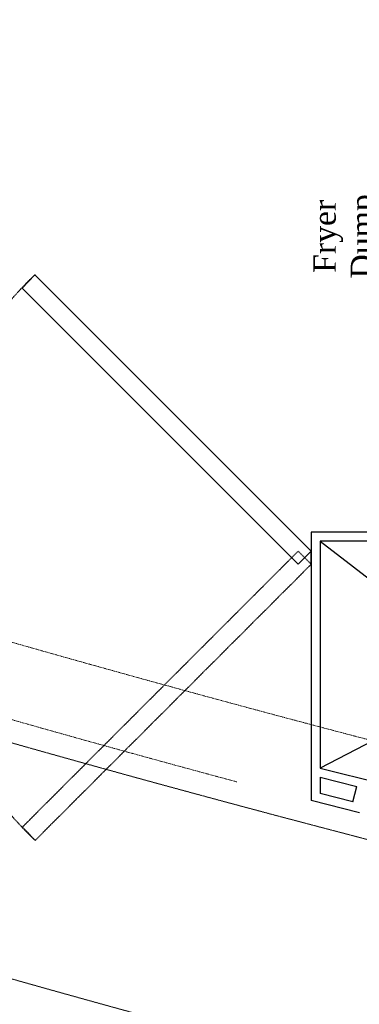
# Model space of a CAD drawing. Header units: inches. Extents: x 1703 to 137267, y -37098 to 14102.
# Tile 16 of 139: x 17730 to 18415, y 1683 to 3666. Entities that reach past the tile are written whole.
import ezdxf

# ---------------------------------------------------------------- set-up
doc = ezdxf.new("R2010")
doc.units = ezdxf.units.IN
doc.header["$MEASUREMENT"] = 0
for name, pattern in [('HIDDEN', [0.375, 0.25, -0.125]), ('LEVEL-F-OVERALL LAYOUT$0$HIDDEN', [0.375, 0.25, -0.125]), ('LEVEL-F-OVERALL LAYOUT$0$Hidden 2mm', [3, 2, -1])]:
    doc.linetypes.add(name, pattern=pattern)
for name, color, linetype in [('A-ANNO-DIMS-30', 7, 'Continuous'), ('DOOR', 7, 'Continuous'), ('EQUIPMENT', 1, 'Continuous')]:
    doc.layers.add(name, color=color, linetype=linetype)
for name, color, linetype, lineweight in [('EQ', 252, 'Continuous', 25), ('L1', 171, 'Continuous', 13), ('LEVEL-F-OVERALL LAYOUT$0$A-DETL', 251, 'Continuous', 15), ('LEVEL-F-OVERALL LAYOUT$0$A-WALL-FULL-EXTR', 251, 'Continuous', 35), ('LEVEL-F-OVERALL LAYOUT$0$I-FLOR-OVHD', 251, 'LEVEL-F-OVERALL LAYOUT$0$HIDDEN', 18)]:
    doc.layers.add(name, color=color, linetype=linetype, lineweight=lineweight)
doc.styles.add('I_NOTE', font='txt', dxfattribs={"height": 2})
doc.styles.add('style12', font='BOOKOSI.TTF')
doc.dimstyles.new('I_STANDARD_MM', dxfattribs={"dimtxt": 2, "dimasz": 1, "dimexe": 2, "dimexo": 1, "dimgap": 1, "dimtad": 1, "dimdec": 0, "dimrnd": 5, "dimzin": 3, "dimdsep": 46, "dimtxsty": 'I_NOTE', "dimblk": 'ARCHTICK', "dimcen": 0.09, "dimdle": 2, "dimclrd": 1, "dimclre": 1, "dimclrt": 4, "dimadec": 4, "dimazin": 0, "dimtfac": 1, "dimtdec": 0, "dimtmove": 1, "dimatfit": 3, "dimldrblk": 'OPEN90', "dimfxl": 1, "dimfrac": 1, "dimtolj": 1, "dimtzin": 0, "dimlwd": -1, "dimlwe": -1, "dimarcsym": 0})

# ---------------------------------------------------------------- blocks, each defined once
blk = doc.blocks.new('_ArchTick')
at = {"color": 0, "linetype": 'ByBlock', "const_width": 0.15}
blk.add_lwpolyline([(-0.5, -0.5), (0.5, 0.5)], dxfattribs=at)
blk = doc.blocks.new('*D467')
at = {"layer": 'A-ANNO-DIMS-30', "color": 1}
for p, q in [((16818.2, 2508.7), (16818.2, 1202.7)), ((19218.2, 2508.7), (19218.2, 1202.7)), ((16718.2, 1302.7), (19318.2, 1302.7))]:
    blk.add_line(p, q, dxfattribs=at)
at = {"layer": 'Defpoints', "color": 0}
for p in [(16818.2, 2558.7), (19218.2, 2558.7), (19218.2, 1302.7)]:
    blk.add_point(p, dxfattribs=at)
at = {"layer": 'A-ANNO-DIMS-30', "color": 1, "linetype": 'ByBlock', "xscale": 150, "yscale": 150, "zscale": 150, "rotation": 180}
blk.add_blockref('_ArchTick', (16818.2, 1302.7), dxfattribs=at)
at = {"layer": 'A-ANNO-DIMS-30', "color": 1, "linetype": 'ByBlock', "xscale": 150, "yscale": 150, "zscale": 150}
blk.add_blockref('_ArchTick', (19218.2, 1302.7), dxfattribs=at)
at = {"layer": 'A-ANNO-DIMS-30', "color": 1, "insert": (18018.2, 1402.7), "char_height": 100, "attachment_point": 5, "style": 'I_NOTE'}
blk.add_mtext('\\A1;2400', dxfattribs=at)
blk = doc.blocks.new('_Open90')
at = {"color": 0, "linetype": 'ByBlock', "lineweight": -2}
for p, q in [((0, 0), (-1, 0)), ((-0.5, 0.5), (0, 0)), ((0, 0), (-0.5, -0.5))]:
    blk.add_line(p, q, dxfattribs=at)

msp = doc.modelspace()

# ---------------------------------------------------------------- linework, layer by layer
at = {"layer": 'DOOR', "color": 251, "linetype": 'HIDDEN', "ltscale": 5}
msp.add_lwpolyline([(17736, 2040.1), (18291.8, 2595.5), (18318.2, 2569.2), (17761.7, 2013.2)], close=True, dxfattribs=at)
msp.add_arc((18306.4, 2582.9), 788.2, 133.7489, 226.2901, dxfattribs=at)
at = {"layer": 'EQ', "color": 1, "lineweight": 5, "ltscale": 0.1}
msp.add_lwpolyline([(17735.6, 3125.4), (18291.8, 2569.2), (18318.2, 2595.5), (17761.3, 3152.3)], close=True, dxfattribs=at)
at = {"layer": 'EQUIPMENT'}
msp.add_line((18318.2, 2567.5), (18318.2, 2597.2), dxfattribs=at)
for points in [[(18336.2, 2615.7), (19218.2, 1937)], [(19218.2, 2615.7), (18336.2, 2158.9)]]:
    msp.add_lwpolyline(points, dxfattribs=at)
at = {"layer": 'LEVEL-F-OVERALL LAYOUT$0$A-DETL', "linetype": 'LEVEL-F-OVERALL LAYOUT$0$Hidden 2mm', "lineweight": 15}
for radius, start, end in [(33871.8, 239.34358, 257.16427), (34021.8, 239.29868, 254.96625)]:
    msp.add_arc((26993, 34988.4), radius, start, end, dxfattribs=at)
at = {"layer": 'LEVEL-F-OVERALL LAYOUT$0$A-WALL-FULL-EXTR', "color": 2, "lineweight": -2}
for p, q in [((19218.2, 2633.7), (18318.2, 2633.7)), ((18318.2, 2633.7), (18318.2, 2093.3)), ((19218.2, 2615.7), (18336.2, 2615.7)), ((18336.2, 2615.7), (18336.2, 2158.9)), ((18336.2, 2158.9), (19299.9, 1916.4)), ((18336.2, 2140.3), (18336.2, 2107.3)), ((18336.2, 2140.3), (18409.9, 2121.8)), ((18402.1, 2090.8), (18409.9, 2121.8)), ((18402.1, 2090.8), (18336.2, 2107.3)), ((18415.2, 2068.9), (18318.2, 2093.3))]:
    msp.add_line(p, q, dxfattribs=at)
at = {"layer": 'LEVEL-F-OVERALL LAYOUT$0$I-FLOR-OVHD', "ltscale": 0.25}
msp.add_lwpolyline([(23028.2, 677.9, -0.019531), (20359.4, 1097.7, -0.089507), (8781.8, 5666.7)], format="xyb", dxfattribs=at)
msp.add_arc((26993, 34988.4), 34066.8, 252.04841, 257.78854, dxfattribs=at)

# ---------------------------------------------------------------- texts
at = {"layer": 'L1', "color": 0, "insert": (18322.7, 3229.5), "char_height": 45, "width": 1358.804, "attachment_point": 2, "rotation": 90, "style": 'style12'}
msp.add_mtext('Fryer\\PDump', dxfattribs=at)

# ---------------------------------------------------------------- dimensions: what is measured, and where the dimension line sits
at = {"layer": 'A-ANNO-DIMS-30'}
dim = msp.add_linear_dim(base=(19218.2, 1302.7), p1=(16818.2, 2558.7), p2=(19218.2, 2558.7), dimstyle='I_STANDARD_MM', override={"dimtxt": 5, "dimasz": 3, "dimclrt": 1}, dxfattribs=at)
dim.commit()
dim.dimension.update_dxf_attribs({"geometry": '*D467', "text_midpoint": (18018.2, 1402.7)})

doc.saveas('drawing.dxf')
